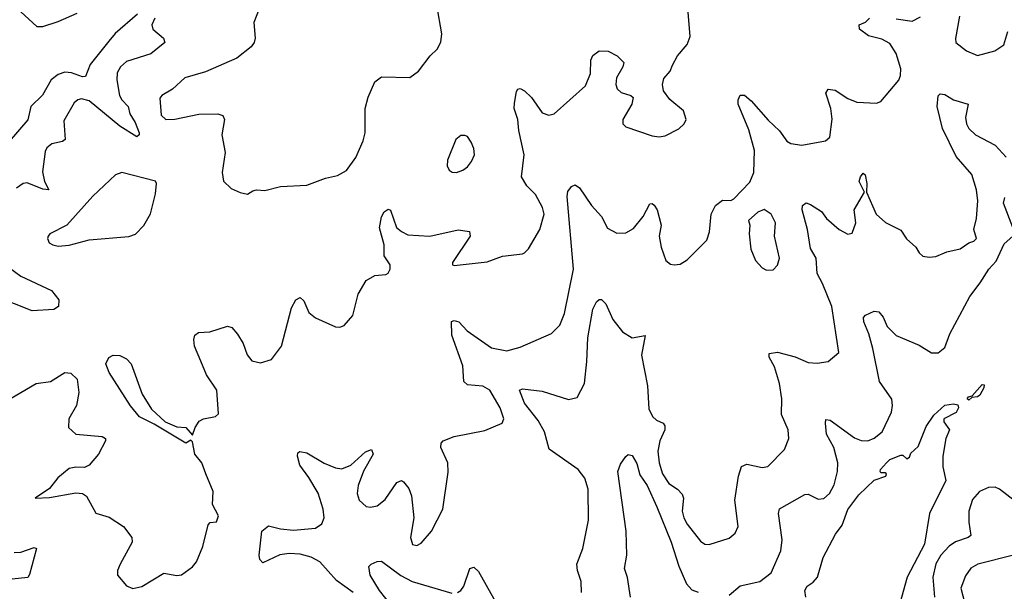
# Model space of a CAD drawing. Extents: x 1550320 to 1685906, y 509093 to 640511.
# Tile 177 of 256: x 1634410 to 1638886, y 521241 to 523839. Entities that reach past the tile are written whole.
import ezdxf

# ---------------------------------------------------------------- set-up
doc = ezdxf.new("R2010")
doc.units = 0

msp = doc.modelspace()

# ---------------------------------------------------------------- linework, layer by layer
at = {"layer": '0CON20XD'}
for points in [[(1634582.6, 521757.4), (1634545, 521708.8), (1634480, 521665), (1634545, 521666.7), (1634665, 521688.9), (1634695.5, 521685.5), (1634713, 521673), (1634756.6, 521596.6), (1634817.2, 521577.2), (1634881.2, 521535), (1634919.2, 521485), (1634921.4, 521465), (1634866, 521364), (1634854.4, 521335), (1634854.3, 521315), (1634895.7, 521265.7), (1634925, 521254.4), (1634965, 521263.3), (1635065, 521323.1), (1635125, 521313.1), (1635145, 521315.6), (1635195, 521352.9), (1635214.3, 521375), (1635242.5, 521445), (1635267.3, 521542.7), (1635276.1, 521553.9), (1635305, 521556.7), (1635313.9, 521583.9), (1635286, 521635), (1635288.9, 521695), (1635256.5, 521775), (1635238.6, 521825), (1635205.7, 521865), (1635195, 521920), (1635188.3, 521928.3), (1635165, 521913.8), (1635020.9, 522000.9), (1634954.1, 522034.1), (1634914.2, 522084.2), (1634816.7, 522235), (1634801.2, 522275), (1634815, 522303.3), (1634835, 522313.8), (1634865, 522312), (1634895, 522297.5), (1634916.7, 522275), (1634967, 522137), (1635008.7, 522068.7), (1635071.1, 522011.1), (1635125, 521988.6), (1635165, 521986), (1635195, 521950), (1635206.9, 521985), (1635225.5, 522014.5), (1635245, 522024.2), (1635300, 522035), (1635313, 522047), (1635306, 522155), (1635259.5, 522225), (1635233.3, 522286.7), (1635204.6, 522355), (1635200.9, 522385), (1635205.5, 522404.5), (1635222.9, 522417.1), (1635275, 522420.6), (1635355, 522446.7), (1635375, 522440), (1635400.3, 522410.3), (1635426.6, 522366.6), (1635444.2, 522315), (1635465, 522288.8), (1635505, 522278.8), (1635555, 522294), (1635600, 522355), (1635645, 522530), (1635665, 522566.2), (1635685, 522576.2), (1635701.2, 522561.2), (1635725, 522508.8), (1635754.5, 522484.5), (1635845, 522443.3), (1635865, 522441.2), (1635885, 522448.8), (1635923.8, 522495), (1635948.3, 522591.7), (1635985, 522653.3), (1636025, 522676), (1636075, 522681.2), (1636085, 522686.7), (1636094.2, 522705), (1636094.2, 522725), (1636066.3, 522766.3), (1636066.5, 522815), (1636045, 522892.5), (1636055, 522942.5), (1636066.7, 522965), (1636085, 522977.5), (1636095, 522972.5), (1636122.9, 522895), (1636145, 522875.6), (1636175, 522861.5), (1636275, 522855.6), (1636403.9, 522883.9), (1636455, 522876.2), (1636457.1, 522855), (1636378, 522735), (1636377.5, 522725), (1636385, 522721.2), (1636535, 522737.8), (1636605, 522764.4), (1636695, 522774), (1636705, 522780), (1636722.5, 522797.5), (1636774.4, 522885), (1636794.4, 522955), (1636786.7, 522985), (1636755, 523044.2), (1636715, 523083.1), (1636691.8, 523125), (1636703.6, 523225), (1636678.4, 523335), (1636674.7, 523385), (1636658.5, 523435), (1636659.3, 523459.3), (1636668.1, 523511.9), (1636675, 523523.3), (1636685, 523526.2), (1636705, 523516), (1636737.1, 523485), (1636785.5, 523415.5), (1636815, 523404.2), (1636839.7, 523410.3), (1636981.7, 523538.3), (1637005.5, 523595), (1637006, 523655), (1637015, 523676.7), (1637045, 523698), (1637085, 523696), (1637126.7, 523675), (1637156.2, 523645), (1637152, 523625), (1637123.3, 523575), (1637120, 523545), (1637125.7, 523525), (1637145, 523508.1), (1637187.5, 523495), (1637198.8, 523485), (1637192.9, 523455), (1637152.5, 523385), (1637151.2, 523365), (1637165, 523352.5), (1637285, 523311.4), (1637316.6, 523306.6), (1637345, 523310.4), (1637406.9, 523343.1), (1637430, 523365), (1637439.2, 523385), (1637427.5, 523425), (1637365.5, 523475.5), (1637337.5, 523515), (1637332.5, 523545), (1637338.3, 523571.7), (1637366.7, 523605), (1637378, 523632), (1637400, 523675), (1637443.7, 523726.3), (1637457.6, 523762.4), (1637434.1, 524055.9)], [(1635501.4, 523895), (1635474.5, 523825.5), (1635480, 523755), (1635475.7, 523735), (1635462.5, 523715), (1635396.6, 523663.4), (1635255, 523602.3), (1635161.2, 523575), (1635105, 523522.9), (1635056.7, 523495), (1635047.7, 523482.3), (1635053.6, 523405), (1635075, 523385.5), (1635115, 523386), (1635225, 523410), (1635311.2, 523411.2), (1635333.9, 523403.9), (1635341.2, 523385), (1635328.8, 523315), (1635343.8, 523235), (1635330, 523145), (1635336.7, 523105), (1635371.2, 523071.2), (1635412.7, 523052.7), (1635445, 523046), (1635469.7, 523060.3), (1635486.1, 523066.1), (1635525, 523062.5), (1635595, 523080), (1635715, 523086.7), (1635800.7, 523119.3), (1635855, 523130), (1635895, 523154), (1635937.6, 523212.4), (1635971.7, 523288.3), (1635980.5, 523325), (1635980, 523435), (1635994, 523486), (1636025, 523556.7), (1636055, 523578.8), (1636184.1, 523575.9), (1636223.3, 523605), (1636276.7, 523675), (1636307.5, 523705), (1636323.9, 523736.1), (1636329.2, 523775), (1636306, 523905)], [(1634945, 523863.7), (1634844.6, 523775.4), (1634815, 523741.1), (1634729.6, 523635), (1634709.1, 523580.9), (1634695, 523578.5), (1634645, 523596.6), (1634615, 523599.8), (1634585, 523590.3), (1634553.4, 523565), (1634514, 523496), (1634461.2, 523445), (1634446.9, 523383.1), (1634362.1, 523285)], [(1634414.8, 523874.8), (1634488.5, 523808.5), (1634515, 523808.5), (1634585, 523830.3), (1634671.3, 523868.7)], [(1638395, 523843.3), (1638467.4, 523832.6), (1638505, 523852.2)], [(1638682.2, 523855), (1638663.6, 523753.6), (1638666.2, 523735), (1638715, 523697.1), (1638765, 523675.7), (1638843, 523697), (1638883.3, 523725), (1638901.9, 523785)], [(1635024.7, 523845), (1635010, 523815), (1635015.4, 523795), (1635063.3, 523755), (1635070, 523735), (1635006.3, 523683.7), (1634895, 523649.4), (1634867.7, 523625), (1634853.1, 523596.9), (1634852.2, 523565), (1634864.3, 523495), (1634873.8, 523475), (1634903.2, 523445), (1634910.8, 523410.8), (1634935, 523371.1), (1634952.9, 523325), (1634953.1, 523315), (1634942.9, 523307.1), (1634865, 523354.8), (1634725, 523469.6), (1634691.1, 523478.9), (1634674.7, 523475.3), (1634658.3, 523461.7), (1634610.9, 523379.1), (1634616.3, 523293.7), (1634605, 523284.7), (1634555.3, 523274.7), (1634533.2, 523256.8), (1634525, 523240), (1634513.3, 523146.7), (1634523.3, 523103.3), (1634542, 523065), (1634515, 523067.9), (1634443.2, 523096.8), (1634425, 523094.7), (1634395, 523072.7)], [(1636886.5, 522503.5), (1636927.5, 522705), (1636899.2, 523035), (1636902.3, 523057.7), (1636919.2, 523080.8), (1636935, 523088), (1636955, 523074.2), (1637010, 522995), (1637054.5, 522945), (1637081.7, 522891.7), (1637125, 522868.2), (1637165, 522869.4), (1637200.5, 522889.5), (1637245, 522944.3), (1637275, 523001.2), (1637285, 523003.8), (1637295, 522996.2), (1637308.5, 522975), (1637325.5, 522905), (1637316.5, 522855), (1637325.8, 522805), (1637346.7, 522745), (1637368.3, 522728.3), (1637385, 522724), (1637412.3, 522727.7), (1637445, 522746.7), (1637533.4, 522836.6), (1637545.6, 522874.4), (1637553.1, 522955), (1637572.5, 522995), (1637605, 523018), (1637643, 523017), (1637655.9, 523024.1), (1637729.8, 523100.2), (1637747.7, 523145), (1637750.2, 523245), (1637725, 523337.5), (1637675.6, 523454.4), (1637675.6, 523475), (1637685, 523496.2), (1637705, 523495.6), (1637735, 523470.5), (1637812.1, 523382.1), (1637863.4, 523333.4), (1637896.9, 523286.9), (1637915, 523276.5), (1637965, 523268.2), (1638072.5, 523287.5), (1638092.9, 523305), (1638103.4, 523386.6), (1638097.9, 523435), (1638074.5, 523505), (1638085, 523522.5), (1638117.9, 523517.9), (1638175, 523480.9), (1638215, 523464.4), (1638305, 523460), (1638325, 523467.5), (1638406.4, 523563.6), (1638414.5, 523585.5), (1638415.4, 523615), (1638394.6, 523685), (1638365, 523730), (1638329.9, 523749.9), (1638269.2, 523765), (1638228, 523795), (1638226.7, 523815), (1638255, 523827.5), (1638272.9, 523845)], [(1638747.4, 522832.6), (1638759.5, 522845), (1638747.5, 522885), (1638759.2, 522935), (1638766.4, 523015), (1638760.3, 523065), (1638738.4, 523135), (1638667.4, 523217.4), (1638604.5, 523345), (1638580.4, 523445), (1638585, 523493.3), (1638595, 523502), (1638615, 523498.1), (1638655, 523474.5), (1638721.2, 523455), (1638709.6, 523395), (1638714, 523365), (1638724.4, 523344.4), (1638755, 523316.2), (1638845, 523268.2), (1638895, 523213.5)], [(1636395, 523144.5), (1636425, 523154.5), (1636445, 523169.4), (1636464.4, 523195), (1636476.9, 523225), (1636474.1, 523254.1), (1636461.7, 523281.7), (1636445, 523307.5), (1636433, 523313), (1636415, 523312.5), (1636392.5, 523295), (1636355, 523200), (1636354, 523175), (1636362, 523155), (1636375.6, 523145.6), (1636395, 523144.5)], [(1634585, 522810), (1634635, 522814.5), (1634725, 522837.8), (1634905.8, 522854.2), (1634935.8, 522864.2), (1634975, 522903.3), (1635005, 522956.7), (1635027, 523047), (1635031.2, 523095), (1635026.7, 523105), (1634875, 523144.2), (1634845, 523134), (1634742.9, 523037.1), (1634624.8, 522905.2), (1634546.2, 522865), (1634538.8, 522855), (1634536.2, 522845), (1634543.8, 522825), (1634560, 522815), (1634585, 522810)], [(1636964.2, 521235), (1636962.9, 521285), (1636945.7, 521335), (1636942.9, 521365), (1636970, 521435), (1636995.6, 521565), (1636994.5, 521705.5), (1636979.3, 521755), (1636949.2, 521795), (1636817.5, 521887.5), (1636796.2, 521965), (1636766.6, 522016.6), (1636705, 522095.8), (1636682, 522155), (1636695, 522161.4), (1636785, 522150), (1636905, 522112.5), (1636945, 522121.4), (1636976.9, 522185), (1636988.5, 522285), (1636992.3, 522392.3), (1637015, 522523.3), (1637032.8, 522557.2), (1637045, 522567.1), (1637055, 522566.7), (1637075, 522548.1), (1637105.8, 522475.8), (1637150.5, 522420.5), (1637195, 522392.5), (1637253.3, 522403.3), (1637236, 522314), (1637264.7, 522175), (1637270.7, 522070.7), (1637286.7, 522035), (1637305, 522018.7), (1637334.7, 522004.7), (1637343, 521993), (1637342.7, 521975), (1637320, 521925), (1637311.6, 521878.4), (1637317, 521825), (1637331.9, 521775), (1637361.3, 521731.3), (1637400.9, 521705), (1637421.9, 521681.9), (1637427.3, 521665), (1637421.8, 521605), (1637429.2, 521575), (1637445, 521545.6), (1637505, 521469.2), (1637525, 521455.8), (1637545, 521454.3), (1637635, 521481.9), (1637662.9, 521505), (1637676.9, 521535), (1637661.2, 521655), (1637677.8, 521765), (1637691.3, 521808.7), (1637715, 521819.4), (1637785, 521803.3), (1637811.1, 521808.9), (1637887.1, 521885), (1637906.7, 521935), (1637903.3, 521975), (1637873.6, 522045), (1637874.5, 522115), (1637864.7, 522185), (1637840.8, 522260.8), (1637816.7, 522305), (1637817.7, 522322.3), (1637855, 522327.9), (1637935, 522306.5), (1637995, 522280.8), (1638035, 522277.1), (1638085, 522286), (1638133.9, 522326.1), (1638101.5, 522535), (1638060.3, 522639.7), (1638034.7, 522685), (1638030.4, 522755), (1638005, 522798.8), (1637990.8, 522885), (1637967.5, 522975), (1637968.6, 522995), (1637985, 523007.1), (1638005, 522999.1), (1638055, 522966.5), (1638078.5, 522935), (1638135, 522885.6), (1638175, 522864.3), (1638195, 522868), (1638211.1, 522915), (1638203.8, 522975), (1638250, 523055), (1638226.8, 523103.2), (1638231.9, 523125), (1638245, 523141.2), (1638254, 523134), (1638261.8, 523095), (1638260, 523055), (1638304.3, 522954.3), (1638346.5, 522916.5), (1638415, 522882.2), (1638442.2, 522842.2), (1638484.4, 522805), (1638498.6, 522778.6), (1638515, 522764.3), (1638545, 522758.9), (1638575, 522762.2), (1638625, 522784.3), (1638685, 522796.7), (1638725.3, 522824.7), (1638747.4, 522832.6)], [(1638925.4, 522894.6), (1638882.7, 523005), (1638888.8, 523031.2)], [(1637805, 522701.2), (1637835, 522702), (1637855, 522723.3), (1637864, 522755), (1637842, 522855), (1637845.6, 522915), (1637825.8, 522955), (1637794.1, 522975.9), (1637765.9, 522964.1), (1637723.6, 522926.4), (1637730, 522905), (1637726, 522865), (1637734.2, 522795.8), (1637754.3, 522745), (1637785, 522711.2), (1637805, 522701.2)], [(1637635, 521224), (1637685, 521265.7), (1637775, 521285.8), (1637825.8, 521325), (1637870, 521425), (1637876.2, 521475), (1637858.9, 521595), (1637863.9, 521616.1), (1637978.8, 521681.2), (1637995, 521682), (1638039.7, 521659.7), (1638065, 521662.5), (1638091.4, 521685), (1638112.2, 521725), (1638128.2, 521785), (1638129.2, 521825), (1638110.8, 521895), (1638077.7, 521955), (1638072.5, 522005), (1638075, 522021.2), (1638095, 522018.6), (1638205, 521938.2), (1638235, 521926.9), (1638265, 521925.4), (1638295, 521936.9), (1638331.2, 521965), (1638372.7, 522055), (1638377.9, 522085), (1638375, 522114), (1638318.7, 522195), (1638288.1, 522345), (1638270.6, 522410.6), (1638248, 522465), (1638246.7, 522485), (1638255, 522496.7), (1638295, 522513.8), (1638315, 522511.2), (1638335, 522486.7), (1638353.7, 522443.7), (1638393.9, 522403.9), (1638498.9, 522358.9), (1638555, 522324.4), (1638585, 522324.4), (1638615, 522348.6), (1638639.2, 522410.8), (1638729.5, 522580.5), (1638776.8, 522643.2), (1638815.6, 522705), (1638849.2, 522740.8), (1638885, 522820.8), (1638925.6, 522855)], [(1634358, 522715), (1634415, 522673.8), (1634555, 522608.8), (1634587.5, 522565), (1634586.7, 522535), (1634565, 522522), (1634465.9, 522515.9), (1634305, 522579.7)], [(1635925.6, 521235), (1635849.7, 521289.7), (1635774.8, 521374.8), (1635735, 521396.5), (1635685, 521409.7), (1635635, 521412.9), (1635592.9, 521407.1), (1635515, 521370), (1635501.2, 521385), (1635498.8, 521405), (1635511.2, 521515), (1635541.7, 521538.3), (1635595, 521524.2), (1635655, 521519.1), (1635755, 521528.2), (1635783.1, 521546.9), (1635793.8, 521575), (1635789.3, 521615), (1635766.8, 521686.8), (1635725, 521758), (1635683.3, 521815), (1635673.3, 521855), (1635675, 521870), (1635683, 521877), (1635715, 521870), (1635793.8, 521823.8), (1635845, 521801.9), (1635875, 521798.1), (1635915.5, 521814.5), (1635982.5, 521875), (1636010, 521885), (1636017.5, 521865), (1635973.6, 521786.4), (1635948, 521722), (1635943.6, 521685), (1635952.5, 521655), (1635985, 521627.1), (1636005, 521623.1), (1636035, 521629.6), (1636071.2, 521658.8), (1636125, 521735.8), (1636145, 521744), (1636155, 521738.8), (1636178.3, 521708.3), (1636190.6, 521675), (1636201.4, 521575), (1636186.2, 521485), (1636195, 521453.3), (1636215, 521448.8), (1636235, 521460), (1636282, 521515), (1636333.1, 521615), (1636357.5, 521782.5), (1636356.7, 521825), (1636324.3, 521895), (1636325.8, 521914.2), (1636335.6, 521924.4), (1636385.5, 521944.5), (1636525, 521972), (1636603.3, 522005), (1636611.4, 522025), (1636593.6, 522075), (1636547.3, 522155), (1636515, 522173.1), (1636445, 522180), (1636429.2, 522195), (1636424.6, 522265), (1636374.6, 522405), (1636372.5, 522467.5), (1636385, 522471.2), (1636406.7, 522465), (1636444.2, 522425), (1636555, 522348.2), (1636625, 522334.5), (1636685, 522350), (1636827.2, 522412.8), (1636865, 522450), (1636886.5, 522503.5)], [(1634345, 522103.5), (1634485, 522185.5), (1634550, 522195), (1634615, 522236), (1634642.3, 522232.3), (1634670.8, 522205), (1634678.9, 522145), (1634667.8, 522085), (1634632.9, 522025), (1634632, 521985), (1634664.5, 521954.5), (1634784.2, 521944.2), (1634800, 521935), (1634800, 521925), (1634768, 521865), (1634725, 521814), (1634705, 521804.2), (1634665, 521805.6), (1634635, 521798.5), (1634582.6, 521757.4)], [(1638725, 522110), (1638716.7, 522115), (1638724, 522125), (1638740, 522130), (1638785, 522181.2), (1638795, 522180), (1638793.8, 522165), (1638775, 522132.5), (1638765, 522124.4), (1638738, 522122), (1638725, 522110)], [(1637983.8, 521215), (1637979.2, 521245), (1637990, 521265), (1638017.4, 521282.6), (1638036.9, 521305), (1638063.1, 521395), (1638119.4, 521500.6), (1638148.9, 521541.1), (1638175, 521613.1), (1638225, 521680), (1638295, 521746.7), (1638347.5, 521765), (1638350, 521775), (1638345, 521780), (1638325, 521780), (1638322.5, 521785), (1638323.3, 521795), (1638350, 521825), (1638365, 521840), (1638415, 521860), (1638425, 521860), (1638443.6, 521843.6), (1638455, 521850), (1638460.8, 521869.2), (1638495, 521898.8), (1638530.4, 521989.6), (1638565, 522041.9), (1638615, 522087.1), (1638655, 522092.7), (1638675, 522088.1), (1638678.5, 522075), (1638667, 522053), (1638611.2, 522025), (1638611.2, 522011.2), (1638636.7, 521975), (1638620.6, 521935), (1638606.7, 521855), (1638607, 521807), (1638620, 521745), (1638546, 521595), (1638523.6, 521455), (1638444.4, 521305), (1638411.2, 521185)], [(1637186.3, 521213.7), (1637173, 521303), (1637159.1, 521345), (1637170.5, 521405), (1637167.1, 521515), (1637128.8, 521785), (1637141.7, 521818.3), (1637166.1, 521853.9), (1637176.7, 521863.3), (1637195, 521858.8), (1637215, 521822), (1637229.6, 521769.6), (1637262.3, 521722.3), (1637306.5, 521625), (1637371.4, 521465), (1637407, 521355), (1637441.1, 521275), (1637465, 521247.5), (1637495, 521236.9)], [(1638965, 521627.2), (1638865, 521704.7), (1638845, 521713.6), (1638815, 521712.7), (1638773.1, 521695), (1638742, 521658), (1638724.1, 521605.9), (1638724.7, 521555), (1638734.2, 521495), (1638721.2, 521485), (1638664.1, 521465.9), (1638635, 521446.5), (1638597.3, 521405), (1638574.8, 521365.2), (1638561.6, 521305), (1638569.3, 521215)], [(1634385, 521417.9), (1634415, 521418.8), (1634475, 521440.8), (1634485.7, 521435.7), (1634455, 521316.7), (1634446.9, 521303.1), (1634375, 521296.1)], [(1638933.9, 521406.1), (1638765.3, 521364.7), (1638733.7, 521346.3), (1638709.2, 521310.8), (1638688.8, 521255), (1638707.3, 521185)], [(1636132.5, 521135), (1636045, 521244.5), (1636002.5, 521315), (1635996.4, 521353.6), (1636007.5, 521365), (1636035, 521377.1), (1636055, 521377.3), (1636142.8, 521312.8), (1636194.8, 521284.8), (1636375, 521231.8)], [(1636400, 521235), (1636415.7, 521245), (1636428.5, 521265), (1636455.8, 521344.2), (1636475, 521351.2), (1636495, 521330.8), (1636565, 521207.1)]]:
    msp.add_lwpolyline(points, dxfattribs=at)

doc.saveas('drawing.dxf')
